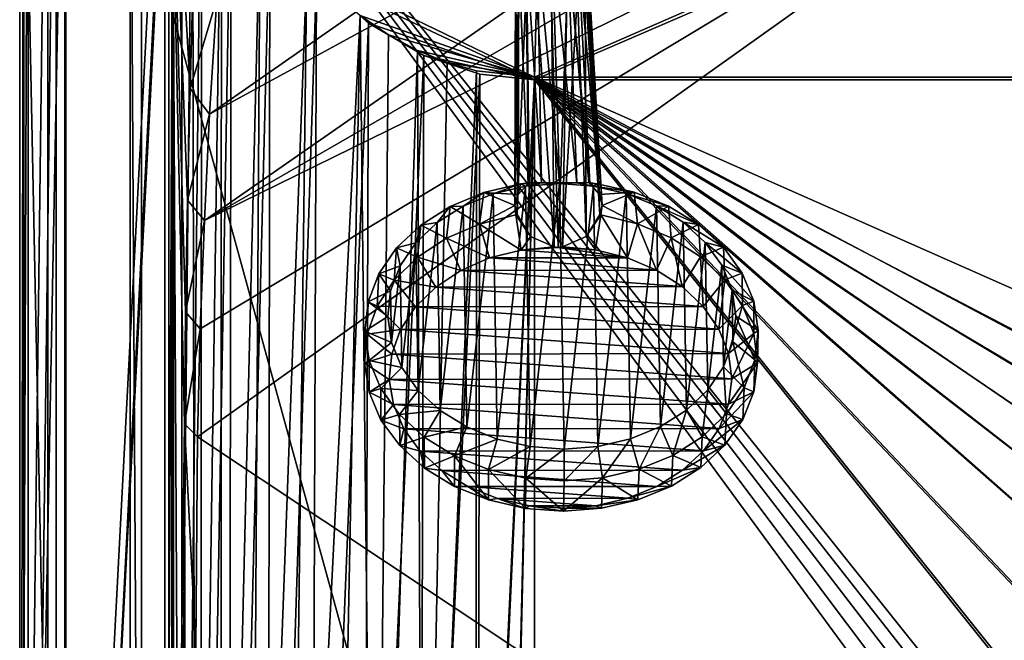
# Model space of a CAD drawing. Header units: metres. Extents: x -1004 to 0, y -808 to 0.
# Tile 10 of 124: x -1004 to -653, y -395 to -174. Entities that reach past the tile are written whole.
import ezdxf

# ---------------------------------------------------------------- set-up
doc = ezdxf.new("R2010")
doc.units = ezdxf.units.M

msp = doc.modelspace()

# ---------------------------------------------------------------- linework, layer by layer
at = {"layer": 'top012'}
for points in [[(-960.700806, -57.206142, 164.559738), (-960.700806, -750.206116, 164.559738), (-964.700806, -57.206142, 164.559738)], [(-960.700806, -750.206116, 164.559738), (-964.700806, -750.206116, 164.559738), (-964.700806, -57.206142, 164.559738)], [(-964.700806, -57.206142, 2061.559814), (-964.700806, -57.206142, 164.559738), (-964.700806, -750.206116, 2061.559814)], [(-964.700806, -57.206142, 164.559738), (-964.700806, -750.206116, 164.559738), (-964.700806, -750.206116, 2061.559814)], [(-960.700806, -57.206142, 2061.559814), (-964.700806, -57.206142, 2061.559814), (-960.700806, -750.206116, 2061.559814)], [(-964.700806, -57.206142, 2061.559814), (-964.700806, -750.206116, 2061.559814), (-960.700806, -750.206116, 2061.559814)], [(-960.700806, -750.206116, 2061.559814), (-960.700806, -750.206116, 164.559738), (-960.700806, -57.206142, 2061.559814)], [(-960.700806, -750.206116, 164.559738), (-960.700806, -57.206142, 164.559738), (-960.700806, -57.206142, 2061.559814)]]:
    msp.add_3dface(points, dxfattribs=at)
at = {"layer": 'top0123413'}
for points in [[(-994.037292, -10), (-1004.037292, -804.032166), (-1004.037292, 0)], [(-1004.037292, 0), (-1004.037292, -804.032166), (-1002.510071, -1.527202, 175)], [(-1004.037292, -804.032166), (-1002.510071, -802.504944, 175), (-1002.510071, -1.527202, 175)], [(-1002.510071, -1.527202, 175), (-1002.510071, -802.504944, 175), (-987.575928, -20.921553, 175)], [(-994.037292, -10), (-994.037292, -794.032166), (-1004.037292, -804.032166)], [(-994.037292, -794.032166), (-994.037292, -10), (-994.037292, -794.032166, 90)], [(-994.037292, -10), (-994.037292, -10, 90), (-994.037292, -794.032166, 90)], [(-994.037292, -794.032166, 90), (-994.037292, -10, 90), (-787.024658, -763.271118, 90)], [(-787.024658, -763.271118, 90), (-994.037292, -10, 90), (-533.424561, -638.481384, 90)], [(-994.037292, -10, 90), (-526.238708, -632.856445, 90), (-533.424561, -638.481384, 90)], [(-10, -10, 90), (-502.018646, -625.846375, 90), (-994.037292, -10, 90)], [(-502.018646, -625.846375, 90), (-510.034576, -626.560547, 90), (-994.037292, -10, 90)], [(-994.037292, -10, 90), (-510.034576, -626.560547, 90), (-518.256042, -628.853394, 90)], [(-518.256042, -628.853394, 90), (-526.238708, -632.856445, 90), (-994.037292, -10, 90)], [(-987.575928, -20.921553, 175), (-1002.510071, -802.504944, 175), (-987.575928, -783.110596, 175)], [(-987.575928, -783.110596, 163.059708), (-950.935486, -64.630676, 163.059708), (-987.575928, -20.921553, 163.059708)], [(-987.575928, -783.110596, 175), (-987.575928, -783.110596, 163.059708), (-987.575928, -20.921553, 175)], [(-987.575928, -783.110596, 163.059708), (-987.575928, -20.921553, 163.059708), (-987.575928, -20.921553, 175)], [(-950.816833, -739.955444, 163.059708), (-950.935486, -64.630676, 163.059708), (-987.575928, -783.110596, 163.059708)], [(-950.816833, -739.955444, 163.059708), (-945.404663, -317.683228, 138.227234), (-950.935486, -64.630676, 163.059708)], [(-945.404663, -317.683228, 138.227234), (-944.948425, -277.911102, 138.606293), (-950.935486, -64.630676, 163.059708)], [(-950.935486, -64.630676, 163.059708), (-944.948425, -277.911102, 138.606293), (-944.277222, -238.144226, 139.017349)], [(-942.304688, -158.634811, 139.924179), (-950.935486, -64.630676, 163.059708), (-943.39386, -198.38446, 139.45813)], [(-950.935486, -64.630676, 163.059708), (-944.277222, -238.144226, 139.017349), (-943.39386, -198.38446, 139.45813)], [(-693.123474, -74.838211, 118.716751), (-742.780518, -72.276802, 118.761467), (-936.402649, -207.471207, 116.401634)], [(-936.402649, -207.471207, 116.401634), (-742.780518, -72.276802, 118.761467), (-933.835571, -166.467499, 117.117363)], [(-938.29071, -245.358398, 115.740311), (-646.118347, -76.727219, 118.683784), (-693.123474, -74.838211, 118.716751)], [(-938.29071, -245.358398, 115.740311), (-693.123474, -74.838211, 118.716751), (-936.402649, -207.471207, 116.401634)], [(-597.805054, -78.120209, 118.65947), (-646.118347, -76.727219, 118.683784), (-938.29071, -245.358398, 115.740311)], [(-939.738831, -283.879303, 115.067932), (-940.71405, -322.342346, 114.396553), (-597.805054, -78.120209, 118.65947)], [(-940.71405, -322.342346, 114.396553), (-513.875122, -606.131226, 109.443001), (-597.805054, -78.120209, 118.65947)], [(-939.738831, -283.879303, 115.067932), (-597.805054, -78.120209, 118.65947), (-938.29071, -245.358398, 115.740311)], [(-943.39386, -198.38446, 139.45813), (-933.835571, -166.467499, 117.117363), (-942.304688, -158.634811, 139.924179)], [(-936.402649, -207.471207, 116.401634), (-933.835571, -166.467499, 117.117363), (-943.39386, -198.38446, 139.45813)], [(-944.277222, -238.144226, 139.017349), (-936.402649, -207.471207, 116.401634), (-943.39386, -198.38446, 139.45813)], [(-938.29071, -245.358398, 115.740311), (-936.402649, -207.471207, 116.401634), (-944.277222, -238.144226, 139.017349)], [(-944.948425, -277.911102, 138.606293), (-938.29071, -245.358398, 115.740311), (-944.277222, -238.144226, 139.017349)], [(-939.738831, -283.879303, 115.067932), (-938.29071, -245.358398, 115.740311), (-944.948425, -277.911102, 138.606293)], [(-945.404663, -317.683228, 138.227234), (-939.738831, -283.879303, 115.067932), (-944.948425, -277.911102, 138.606293)], [(-945.404663, -317.683228, 138.227234), (-940.71405, -322.342346, 114.396553), (-939.738831, -283.879303, 115.067932)], [(-945.113525, -476.788971, 137.038986), (-945.404663, -317.683228, 138.227234), (-950.816833, -739.955444, 163.059708)], [(-945.113525, -476.788971, 137.038986), (-941.270203, -397.7117, 113.080978), (-945.404663, -317.683228, 138.227234)], [(-941.270203, -397.7117, 113.080978), (-940.71405, -322.342346, 114.396553), (-945.404663, -317.683228, 138.227234)], [(-940.71405, -322.342346, 114.396553), (-941.270203, -397.7117, 113.080978), (-513.875122, -606.131226, 109.443001)]]:
    msp.add_3dface(points, dxfattribs=at)
at = {"layer": 'top0123414'}
for points in [[(-1004.018677, -804.016113, 2111.019775), (-1001.018677, -3.016087, 2111.019775), (-1004.018677, -0.016087, 2111.019775)], [(-1004.018677, -804.016113, 2050.999756), (-1004.018677, -0.016087, 2050.999756), (-988.018677, -788.016113, 2050.999756)], [(-1004.018677, -0.016087, 2050.999756), (-988.018677, -16.016087, 2050.999756), (-988.018677, -788.016113, 2050.999756)], [(-1004.018677, -804.016113, 2111.019775), (-1004.018677, -0.016087, 2111.019775), (-1004.018677, -804.016113, 2050.999756)], [(-1004.018677, -0.016087, 2111.019775), (-1004.018677, -0.016087, 2050.999756), (-1004.018677, -804.016113, 2050.999756)], [(-1001.018677, -801.016113, 2111.019775), (-1001.018677, -3.016087, 2111.019775), (-1004.018677, -804.016113, 2111.019775)], [(-1001.018677, -801.016113, 2053.855713), (-991.018677, -13.016087, 2053.855713), (-1001.018677, -3.016087, 2053.855713)], [(-1001.018677, -801.016113, 2111.019775), (-1001.018677, -801.016113, 2053.855713), (-1001.018677, -3.016087, 2111.019775)], [(-1001.018677, -801.016113, 2053.855713), (-1001.018677, -3.016087, 2053.855713), (-1001.018677, -3.016087, 2111.019775)], [(-991.018677, -791.016113, 2053.855713), (-991.018677, -13.016087, 2053.855713), (-1001.018677, -801.016113, 2053.855713)], [(-991.018677, -13.016087, 2065.279785), (-991.018677, -791.016113, 2065.279785), (-952.320618, -51.714104, 2065.279785)], [(-991.018677, -13.016087, 2053.855713), (-991.018677, -791.016113, 2053.855713), (-991.018677, -13.016087, 2065.279785)], [(-991.018677, -791.016113, 2053.855713), (-991.018677, -791.016113, 2065.279785), (-991.018677, -13.016087, 2065.279785)], [(-988.018677, -788.016113, 2050.999756), (-988.018677, -16.016087, 2050.999756), (-988.018677, -788.016113, 2063.023682)], [(-988.018677, -16.016087, 2050.999756), (-988.018677, -16.016087, 2063.023682), (-988.018677, -788.016113, 2063.023682)], [(-949.849792, -54.184963, 2063.023682), (-988.018677, -788.016113, 2063.023682), (-988.018677, -16.016087, 2063.023682)], [(-952.320618, -51.714104, 2065.279785), (-991.018677, -791.016113, 2065.279785), (-952.320618, -751.684326, 2065.279785)], [(-949.259888, -54.774872, 2076.154297), (-952.320618, -51.714104, 2065.279785), (-952.320618, -751.684326, 2065.279785)], [(-949.849792, -54.184963, 2063.023682), (-949.849792, -749.625977, 2063.023682), (-988.018677, -788.016113, 2063.023682)], [(-949.259888, -744.18219, 2076.154297), (-949.259888, -54.774872, 2076.154297), (-952.320618, -751.684326, 2065.279785)], [(-946.362122, -57.672649, 2075.415039), (-946.362122, -741.070984, 2075.415039), (-949.849792, -54.184963, 2063.023682)], [(-946.362122, -741.070984, 2075.415039), (-949.849792, -749.625977, 2063.023682), (-949.849792, -54.184963, 2063.023682)], [(-949.259888, -54.774872, 2076.154297), (-949.259888, -744.18219, 2076.154297), (-942.545349, -80.833534, 2094.340576)], [(-901.793396, -155.042709, 2143.80835), (-820.791748, -194.333847, 2169.999756), (-502.018646, -55.05748, 2077.158447)], [(-502.018646, -55.05748, 2077.158447), (-820.791748, -194.333847, 2169.999756), (-502.018646, -194.333847, 2169.999756)], [(-946.362122, -57.672649, 2075.415039), (-939.278992, -86.006744, 2094.30249), (-946.362122, -741.070984, 2075.415039)], [(-820.791748, -195.279739, 2167.143799), (-898.363892, -158.604187, 2142.695801), (-502.018646, -57.672649, 2075.415039)], [(-502.018646, -195.279739, 2167.143799), (-820.791748, -195.279739, 2167.143799), (-502.018646, -57.672649, 2075.415039)], [(-949.259888, -744.18219, 2076.154297), (-941.27301, -727.559326, 2097.011475), (-942.545349, -80.833534, 2094.340576)], [(-942.545349, -80.833534, 2094.340576), (-941.27301, -727.559326, 2097.011475), (-932.125671, -108.299606, 2112.649414)], [(-939.278992, -86.006744, 2094.30249), (-939.551636, -726.523193, 2093.723145), (-946.362122, -741.070984, 2075.415039)], [(-939.278992, -86.006744, 2094.30249), (-928.7276, -113.098167, 2112.361572), (-939.551636, -726.523193, 2093.723145)], [(-941.27301, -727.559326, 2097.011475), (-932.55365, -713.46698, 2112.021973), (-932.125671, -108.299606, 2112.649414)], [(-932.125671, -108.299606, 2112.649414), (-932.55365, -713.46698, 2112.021973), (-918.452148, -133.331024, 2129.335449)], [(-928.7276, -113.098167, 2112.361572), (-929.519958, -710.107422, 2111.224365), (-939.551636, -726.523193, 2093.723145)], [(-928.7276, -113.098167, 2112.361572), (-914.9198, -137.676178, 2128.745361), (-929.519958, -710.107422, 2111.224365)], [(-932.55365, -713.46698, 2112.021973), (-922.011719, -698.934814, 2125.518311), (-918.452148, -133.331024, 2129.335449)], [(-918.452148, -133.331024, 2129.335449), (-922.011719, -698.934814, 2125.518311), (-901.793396, -155.042709, 2143.80835)], [(-914.9198, -137.676178, 2128.745361), (-915.710327, -691.557922, 2127.948242), (-929.519958, -710.107422, 2111.224365)], [(-914.9198, -137.676178, 2128.745361), (-898.363892, -158.604187, 2142.695801), (-915.710327, -691.557922, 2127.948242)], [(-922.011719, -698.934814, 2125.518311), (-908.267273, -682.555786, 2138.76001), (-901.793396, -155.042709, 2143.80835)], [(-901.793396, -155.042709, 2143.80835), (-908.267273, -682.555786, 2138.76001), (-882.831726, -172.402756, 2155.380371)], [(-901.793396, -155.042709, 2143.80835), (-882.831726, -172.402756, 2155.380371), (-820.791748, -194.333847, 2169.999756)], [(-898.363892, -158.604187, 2142.695801), (-900.24408, -674.100098, 2141.3396), (-915.710327, -691.557922, 2127.948242)], [(-898.363892, -158.604187, 2142.695801), (-879.806396, -175.047073, 2153.656738), (-900.24408, -674.100098, 2141.3396)], [(-820.791748, -195.279739, 2167.143799), (-879.806396, -175.047073, 2153.656738), (-898.363892, -158.604187, 2142.695801)], [(-908.267273, -682.555786, 2138.76001), (-892.433105, -666.464417, 2150.060791), (-882.831726, -172.402756, 2155.380371)], [(-879.806396, -175.047073, 2153.656738), (-881.446838, -656.636719, 2152.847168), (-900.24408, -674.100098, 2141.3396)], [(-882.831726, -172.402756, 2155.380371), (-892.433105, -666.464417, 2150.060791), (-877.488159, -653.800354, 2157.918945)], [(-877.488159, -653.800354, 2157.918945), (-872.716797, -179.259811, 2159.951416), (-882.831726, -172.402756, 2155.380371)], [(-882.831726, -172.402756, 2155.380371), (-872.716797, -179.259811, 2159.951416), (-820.791748, -194.333847, 2169.999756)], [(-879.806396, -175.047073, 2153.656738), (-860.123413, -186.578461, 2161.343506), (-881.446838, -656.636719, 2152.847168)], [(-860.123413, -186.578461, 2161.343506), (-879.806396, -175.047073, 2153.656738), (-820.791748, -195.279739, 2167.143799)], [(-862.405212, -184.797073, 2163.642578), (-872.716797, -179.259811, 2159.951416), (-877.488159, -653.800354, 2157.918945)], [(-820.791748, -194.333847, 2169.999756), (-872.716797, -179.259811, 2159.951416), (-862.405212, -184.797073, 2163.642578)], [(-860.662659, -642.614624, 2164.17627), (-862.405212, -184.797073, 2163.642578), (-877.488159, -653.800354, 2157.918945)], [(-851.885986, -189.069901, 2166.490723), (-862.405212, -184.797073, 2163.642578), (-860.662659, -642.614624, 2164.17627)], [(-862.405212, -184.797073, 2163.642578), (-851.885986, -189.069901, 2166.490723), (-820.791748, -194.333847, 2169.999756)], [(-860.123413, -186.578461, 2161.343506), (-861.490417, -642.571228, 2160.922607), (-881.446838, -656.636719, 2152.847168)], [(-860.123413, -186.578461, 2161.343506), (-840.194214, -193.200272, 2165.757568), (-861.490417, -642.571228, 2160.922607)], [(-841.401245, -192.039505, 2168.470215), (-851.885986, -189.069901, 2166.490723), (-860.662659, -642.614624, 2164.17627)], [(-840.194214, -193.200272, 2165.757568), (-860.123413, -186.578461, 2161.343506), (-820.791748, -195.279739, 2167.143799)], [(-851.885986, -189.069901, 2166.490723), (-841.401245, -192.039505, 2168.470215), (-820.791748, -194.333847, 2169.999756)], [(-841.401245, -192.039505, 2168.470215), (-860.662659, -642.614624, 2164.17627), (-841.65155, -634.318787, 2168.432617)], [(-820.791748, -194.333847, 2169.999756), (-841.401245, -192.039505, 2168.470215), (-841.65155, -634.318787, 2168.432617)], [(-840.194214, -193.200272, 2165.757568), (-841.0354, -633.469482, 2165.634033), (-861.490417, -642.571228, 2160.922607)], [(-820.791748, -194.333847, 2169.999756), (-841.65155, -634.318787, 2168.432617), (-831.371765, -631.933899, 2169.598389)], [(-840.194214, -193.200272, 2165.757568), (-820.791748, -195.279739, 2167.143799), (-841.0354, -633.469482, 2165.634033)], [(-820.791748, -195.279739, 2167.143799), (-831.057007, -631.183594, 2166.75708), (-841.0354, -633.469482, 2165.634033)], [(-820.791748, -631.100647, 2169.999756), (-820.791748, -194.333847, 2169.999756), (-831.371765, -631.933899, 2169.598389)], [(-820.791748, -195.279739, 2167.143799), (-820.791748, -630.385498, 2167.143799), (-831.057007, -631.183594, 2166.75708)], [(-590.094788, -332.992767, 2169.999756), (-576.767883, -323.616211, 2169.999756), (-820.791748, -194.333847, 2169.999756)], [(-576.767883, -323.616211, 2169.999756), (-554.199829, -312.256042, 2169.999756), (-820.791748, -194.333847, 2169.999756)], [(-820.791748, -194.333847, 2169.999756), (-554.199829, -312.256042, 2169.999756), (-502.018646, -194.333847, 2169.999756)], [(-820.791748, -631.100647, 2169.999756), (-641.382935, -418.302765, 2169.999756), (-820.791748, -194.333847, 2169.999756)], [(-641.382935, -418.302765, 2169.999756), (-633.809753, -391.913391, 2169.999756), (-820.791748, -194.333847, 2169.999756)], [(-820.791748, -194.333847, 2169.999756), (-633.809753, -391.913391, 2169.999756), (-622.44812, -369.314484, 2169.999756)], [(-622.44812, -369.314484, 2169.999756), (-613.085571, -355.994965, 2169.999756), (-820.791748, -194.333847, 2169.999756)], [(-613.085571, -355.994965, 2169.999756), (-602.257202, -343.837189, 2169.999756), (-820.791748, -194.333847, 2169.999756)], [(-820.791748, -194.333847, 2169.999756), (-602.257202, -343.837189, 2169.999756), (-590.094788, -332.992767, 2169.999756)], [(-623.733704, -368.474457, 2167.143799), (-635.212952, -391.287018, 2167.143799), (-820.791748, -195.279739, 2167.143799)], [(-635.212952, -391.287018, 2167.143799), (-642.878784, -417.94873, 2167.143799), (-820.791748, -195.279739, 2167.143799)], [(-820.791748, -195.279739, 2167.143799), (-642.878784, -417.94873, 2167.143799), (-820.791748, -630.385498, 2167.143799)], [(-502.018646, -195.279739, 2167.143799), (-577.560303, -322.301056, 2167.143799), (-820.791748, -195.279739, 2167.143799)], [(-577.560303, -322.301056, 2167.143799), (-591.024231, -331.770416, 2167.143799), (-820.791748, -195.279739, 2167.143799)], [(-820.791748, -195.279739, 2167.143799), (-591.024231, -331.770416, 2167.143799), (-603.312988, -342.721741, 2167.143799)], [(-603.312988, -342.721741, 2167.143799), (-614.264343, -355.010529, 2167.143799), (-820.791748, -195.279739, 2167.143799)], [(-614.264343, -355.010529, 2167.143799), (-623.733704, -368.474457, 2167.143799), (-820.791748, -195.279739, 2167.143799)]]:
    msp.add_3dface(points, dxfattribs=at)
at = {"layer": 'top0123419'}
for points in [[(-819.825256, -147.156723, 1789.583008), (-823.625061, -149.321518, 1788.157959), (-818.244263, -231.958725, 1916.470581)], [(-814.397888, -146.17627, 1790.155884), (-819.825256, -147.156723, 1789.583008), (-811.889832, -231.928802, 1918.716064)], [(-819.825256, -147.156723, 1789.583008), (-818.244263, -231.958725, 1916.470581), (-811.889832, -231.928802, 1918.716064)], [(-811.889832, -231.928802, 1918.716064), (-805.622742, -231.939529, 1916.237183), (-814.397888, -146.17627, 1790.155884)], [(-805.622742, -231.939529, 1916.237183), (-808.992432, -147.140244, 1789.382568), (-814.397888, -146.17627, 1790.155884)], [(-805.622742, -231.939529, 1916.237183), (-801.391174, -231.861755, 1910.879028), (-808.992432, -147.140244, 1789.382568)], [(-801.391174, -231.861755, 1910.879028), (-801.025452, -232.134949, 1910.638794), (-808.992432, -147.140244, 1789.382568)], [(-808.992432, -147.140244, 1789.382568), (-801.025452, -232.134949, 1910.638794), (-805.241333, -149.293579, 1787.817993)], [(-823.625061, -149.321518, 1788.157959), (-826.283752, -152.428574, 1786.058228), (-823.044739, -232.168427, 1911.046143)], [(-823.625061, -149.321518, 1788.157959), (-822.671265, -231.894119, 1911.272583), (-818.244263, -231.958725, 1916.470581)], [(-822.671265, -231.894119, 1911.272583), (-823.625061, -149.321518, 1788.157959), (-823.044739, -232.168427, 1911.046143)], [(-801.025452, -232.134949, 1910.638794), (-797.615112, -236.063629, 1906.931152), (-805.241333, -149.293579, 1787.817993)], [(-805.241333, -149.293579, 1787.817993), (-797.615112, -236.063629, 1906.931152), (-802.652649, -152.392639, 1785.621216)], [(-826.283752, -152.428574, 1786.058228), (-827.516235, -156.884186, 1782.996582), (-826.577942, -236.107666, 1907.466797)], [(-823.044739, -232.168427, 1911.046143), (-826.283752, -152.428574, 1786.058228), (-826.577942, -236.107666, 1907.466797)], [(-797.615112, -236.063629, 1906.931152), (-796.621277, -239.990692, 1902.641724), (-802.652649, -152.392639, 1785.621216)], [(-802.652649, -152.392639, 1785.621216), (-796.621277, -239.990692, 1902.641724), (-801.520691, -156.84465, 1782.515869)], [(-826.577942, -236.107666, 1907.466797), (-827.516235, -156.884186, 1782.996582), (-827.717712, -240.037979, 1903.216919)], [(-827.516235, -156.884186, 1782.996582), (-826.384033, -161.336319, 1779.891113), (-827.717712, -240.037979, 1903.216919)], [(-801.520691, -156.84465, 1782.515869), (-797.51825, -243.219452, 1898.569214), (-802.753418, -161.300385, 1779.454102)], [(-796.621277, -239.990692, 1902.641724), (-797.51825, -243.219452, 1898.569214), (-801.520691, -156.84465, 1782.515869)], [(-827.717712, -240.037979, 1903.216919), (-826.384033, -161.336319, 1779.891113), (-826.962158, -243.264221, 1899.11377)], [(-826.384033, -161.336319, 1779.891113), (-823.791443, -164.438278, 1777.692261), (-826.962158, -243.264221, 1899.11377)], [(-826.962158, -243.264221, 1899.11377), (-823.791443, -164.438278, 1777.692261), (-822.14325, -251.082504, 1897.815674)], [(-823.791443, -164.438278, 1777.692261), (-820.043884, -166.588425, 1776.129883), (-822.14325, -251.082504, 1897.815674)], [(-802.358093, -251.052414, 1897.449829), (-810.802673, -254.743591, 1896.770142), (-805.416077, -164.410339, 1777.352417)], [(-805.416077, -164.410339, 1777.352417), (-810.802673, -254.743591, 1896.770142), (-809.21228, -166.57196, 1775.929565)], [(-802.753418, -161.300385, 1779.454102), (-802.358093, -251.052414, 1897.449829), (-805.416077, -164.410339, 1777.352417)], [(-797.51825, -243.219452, 1898.569214), (-802.358093, -251.052414, 1897.449829), (-802.753418, -161.300385, 1779.454102)], [(-822.14325, -251.082504, 1897.815674), (-820.043884, -166.588425, 1776.129883), (-813.718384, -254.748016, 1896.823975)], [(-820.043884, -166.588425, 1776.129883), (-814.639038, -167.552185, 1775.356812), (-813.718384, -254.748016, 1896.823975)], [(-809.21228, -166.57196, 1775.929565), (-812.256836, -254.960907, 1896.97937), (-814.639038, -167.552185, 1775.356812)], [(-813.718384, -254.748016, 1896.823975), (-814.639038, -167.552185, 1775.356812), (-812.256836, -254.960907, 1896.97937)], [(-810.802673, -254.743591, 1896.770142), (-812.256836, -254.960907, 1896.97937), (-809.21228, -166.57196, 1775.929565)], [(-838.746216, -235.359024, 1914.488037), (-835.491516, -235.819427, 1925.313721), (-825.667969, -232.302368, 1911.67041)], [(-838.746216, -235.359024, 1914.488037), (-825.667969, -232.302368, 1911.67041), (-826.577942, -236.107666, 1907.466797)], [(-835.491516, -235.819427, 1925.313721), (-823.908936, -233.111084, 1922.817261), (-825.667969, -232.302368, 1911.67041)], [(-823.908936, -233.111084, 1922.817261), (-835.491516, -235.819427, 1925.313721), (-833.989502, -323.190582, 1999.396973)], [(-822.314392, -325.863678, 2001.463379), (-823.908936, -233.111084, 1922.817261), (-833.989502, -323.190582, 1999.396973)], [(-825.667969, -232.302368, 1911.67041), (-823.044739, -232.168427, 1911.046143), (-826.577942, -236.107666, 1907.466797)], [(-825.667969, -232.302368, 1911.67041), (-823.908936, -233.111084, 1922.817261), (-822.671265, -231.894119, 1911.272583)], [(-825.667969, -232.302368, 1911.67041), (-822.671265, -231.894119, 1911.272583), (-823.044739, -232.168427, 1911.046143)], [(-823.908936, -233.111084, 1922.817261), (-818.244263, -231.958725, 1916.470581), (-822.671265, -231.894119, 1911.272583)], [(-823.908936, -233.111084, 1922.817261), (-811.83197, -232.184265, 1921.823364), (-818.244263, -231.958725, 1916.470581)], [(-811.83197, -232.184265, 1921.823364), (-823.908936, -233.111084, 1922.817261), (-822.314392, -325.863678, 2001.463379)], [(-810.2052, -326.753906, 2002.010254), (-811.83197, -232.184265, 1921.823364), (-822.314392, -325.863678, 2001.463379)], [(-811.83197, -232.184265, 1921.823364), (-811.889832, -231.928802, 1918.716064), (-818.244263, -231.958725, 1916.470581)], [(-805.622742, -231.939529, 1916.237183), (-811.889832, -231.928802, 1918.716064), (-811.83197, -232.184265, 1921.823364)], [(-805.622742, -231.939529, 1916.237183), (-811.83197, -232.184265, 1921.823364), (-799.723755, -233.07431, 1922.369873)], [(-799.723755, -233.07431, 1922.369873), (-811.83197, -232.184265, 1921.823364), (-810.2052, -326.753906, 2002.010254)], [(-798.127258, -325.826935, 2001.016113), (-799.723755, -233.07431, 1922.369873), (-810.2052, -326.753906, 2002.010254)], [(-801.391174, -231.861755, 1910.879028), (-805.622742, -231.939529, 1916.237183), (-799.723755, -233.07431, 1922.369873)], [(-798.380615, -232.26088, 1911.165771), (-801.025452, -232.134949, 1910.638794), (-801.391174, -231.861755, 1910.879028)], [(-799.723755, -233.07431, 1922.369873), (-798.380615, -232.26088, 1911.165771), (-801.391174, -231.861755, 1910.879028)], [(-797.615112, -236.063629, 1906.931152), (-801.025452, -232.134949, 1910.638794), (-798.380615, -232.26088, 1911.165771)], [(-785.197876, -235.277603, 1913.497681), (-798.380615, -232.26088, 1911.165771), (-799.723755, -233.07431, 1922.369873)], [(-788.048584, -235.747284, 1924.436279), (-785.197876, -235.277603, 1913.497681), (-799.723755, -233.07431, 1922.369873)], [(-788.048584, -235.747284, 1924.436279), (-799.723755, -233.07431, 1922.369873), (-798.127258, -325.826935, 2001.016113)], [(-785.197876, -235.277603, 1913.497681), (-797.615112, -236.063629, 1906.931152), (-798.380615, -232.26088, 1911.165771)], [(-850.762817, -240.30983, 1918.894165), (-846.133667, -240.205215, 1929.216919), (-838.746216, -235.359024, 1914.488037)], [(-850.762817, -240.30983, 1918.894165), (-838.746216, -235.359024, 1914.488037), (-840.302246, -246.588364, 1902.162842)], [(-846.133667, -240.205215, 1929.216919), (-835.491516, -235.819427, 1925.313721), (-838.746216, -235.359024, 1914.488037)], [(-835.491516, -235.819427, 1925.313721), (-846.133667, -240.205215, 1929.216919), (-844.78186, -318.83725, 1995.890137)], [(-833.989502, -323.190582, 1999.396973), (-835.491516, -235.819427, 1925.313721), (-844.78186, -318.83725, 1995.890137)], [(-840.302246, -246.588364, 1902.162842), (-838.746216, -235.359024, 1914.488037), (-827.717712, -240.037979, 1903.216919)], [(-838.746216, -235.359024, 1914.488037), (-826.577942, -236.107666, 1907.466797), (-827.717712, -240.037979, 1903.216919)], [(-786.544678, -323.118439, 1998.519531), (-788.048584, -235.747284, 1924.436279), (-798.127258, -325.826935, 2001.016113)], [(-785.197876, -235.277603, 1913.497681), (-796.621277, -239.990692, 1902.641724), (-797.615112, -236.063629, 1906.931152)], [(-784.064514, -246.502853, 1901.122803), (-796.621277, -239.990692, 1902.641724), (-785.197876, -235.277603, 1913.497681)], [(-773.011536, -240.191605, 1917.456177), (-785.197876, -235.277603, 1913.497681), (-788.048584, -235.747284, 1924.436279)], [(-777.256165, -240.100479, 1927.943115), (-773.011536, -240.191605, 1917.456177), (-788.048584, -235.747284, 1924.436279)], [(-777.256165, -240.100479, 1927.943115), (-788.048584, -235.747284, 1924.436279), (-786.544678, -323.118439, 1998.519531)], [(-773.011536, -240.191605, 1917.456177), (-784.064514, -246.502853, 1901.122803), (-785.197876, -235.277603, 1913.497681)], [(-861.255981, -246.964523, 1924.719238), (-855.42627, -246.099915, 1934.376709), (-850.762817, -240.30983, 1918.894165)], [(-861.255981, -246.964523, 1924.719238), (-850.762817, -240.30983, 1918.894165), (-852.093018, -251.684982, 1906.688721)], [(-855.42627, -246.099915, 1934.376709), (-846.133667, -240.205215, 1929.216919), (-850.762817, -240.30983, 1918.894165)], [(-846.133667, -240.205215, 1929.216919), (-855.42627, -246.099915, 1934.376709), (-854.276672, -312.971008, 1991.077637)], [(-844.78186, -318.83725, 1995.890137), (-846.133667, -240.205215, 1929.216919), (-854.276672, -312.971008, 1991.077637)], [(-852.093018, -251.684982, 1906.688721), (-850.762817, -240.30983, 1918.894165), (-840.302246, -246.588364, 1902.162842)], [(-827.415222, -243.340698, 1899.186401), (-840.302246, -246.588364, 1902.162842), (-827.717712, -240.037979, 1903.216919)], [(-826.962158, -243.264221, 1899.11377), (-827.415222, -243.340698, 1899.186401), (-827.717712, -240.037979, 1903.216919)], [(-797.062561, -243.29454, 1898.625), (-797.51825, -243.219452, 1898.569214), (-796.621277, -239.990692, 1902.641724)], [(-784.064514, -246.502853, 1901.122803), (-797.062561, -243.29454, 1898.625), (-796.621277, -239.990692, 1902.641724)], [(-775.90271, -318.732513, 1994.616211), (-777.256165, -240.100479, 1927.943115), (-786.544678, -323.118439, 1998.519531)], [(-772.098999, -251.563354, 1905.209229), (-784.064514, -246.502853, 1901.122803), (-773.011536, -240.191605, 1917.456177)], [(-767.76123, -245.966614, 1932.755371), (-762.289978, -246.814041, 1922.888916), (-777.256165, -240.100479, 1927.943115)], [(-762.289978, -246.814041, 1922.888916), (-773.011536, -240.191605, 1917.456177), (-777.256165, -240.100479, 1927.943115)], [(-767.76123, -245.966614, 1932.755371), (-777.256165, -240.100479, 1927.943115), (-775.90271, -318.732513, 1994.616211)], [(-762.289978, -246.814041, 1922.888916), (-772.098999, -251.563354, 1905.209229), (-773.011536, -240.191605, 1917.456177)], [(-840.302246, -246.588364, 1902.162842), (-827.415222, -243.340698, 1899.186401), (-825.476746, -255.861237, 1897.970581)], [(-827.415222, -243.340698, 1899.186401), (-826.962158, -243.264221, 1899.11377), (-822.14325, -251.082504, 1897.815674)], [(-825.476746, -255.861237, 1897.970581), (-827.415222, -243.340698, 1899.186401), (-822.14325, -251.082504, 1897.815674)], [(-802.358093, -251.052414, 1897.449829), (-797.51825, -243.219452, 1898.569214), (-797.062561, -243.29454, 1898.625)], [(-797.062561, -243.29454, 1898.625), (-799.006653, -255.820984, 1897.480957), (-802.358093, -251.052414, 1897.449829)], [(-787.680969, -258.618042, 1899.658569), (-799.006653, -255.820984, 1897.480957), (-797.062561, -243.29454, 1898.625)], [(-784.064514, -246.502853, 1901.122803), (-787.680969, -258.618042, 1899.658569), (-797.062561, -243.29454, 1898.625)], [(-869.822388, -255.067352, 1931.739502), (-863.012329, -253.276978, 1940.594849), (-861.255981, -246.964523, 1924.719238)], [(-869.822388, -255.067352, 1931.739502), (-861.255981, -246.964523, 1924.719238), (-862.341309, -258.437622, 1912.592651)], [(-863.012329, -253.276978, 1940.594849), (-855.42627, -246.099915, 1934.376709), (-861.255981, -246.964523, 1924.719238)], [(-855.42627, -246.099915, 1934.376709), (-863.012329, -253.276978, 1940.594849), (-862.109131, -305.817291, 1985.144531)], [(-862.341309, -258.437622, 1912.592651), (-861.255981, -246.964523, 1924.719238), (-852.093018, -251.684982, 1906.688721)], [(-854.276672, -312.971008, 1991.077637), (-855.42627, -246.099915, 1934.376709), (-862.109131, -305.817291, 1985.144531)], [(-852.093018, -251.684982, 1906.688721), (-840.302246, -246.588364, 1902.162842), (-836.705566, -258.692566, 1900.565308)], [(-836.705566, -258.692566, 1900.565308), (-840.302246, -246.588364, 1902.162842), (-825.476746, -255.861237, 1897.970581)], [(-777.25531, -263.028839, 1903.220581), (-787.680969, -258.618042, 1899.658569), (-784.064514, -246.502853, 1901.122803)], [(-772.098999, -251.563354, 1905.209229), (-777.25531, -263.028839, 1903.220581), (-784.064514, -246.502853, 1901.122803)], [(-766.610168, -312.837708, 1989.456299), (-767.76123, -245.966614, 1932.755371), (-775.90271, -318.732513, 1994.616211)], [(-761.618958, -258.284485, 1910.729858), (-772.098999, -251.563354, 1905.209229), (-762.289978, -246.814041, 1922.888916)], [(-759.92865, -253.120239, 1938.688477), (-753.445251, -254.890396, 1929.587158), (-767.76123, -245.966614, 1932.755371)], [(-753.445251, -254.890396, 1929.587158), (-762.289978, -246.814041, 1922.888916), (-767.76123, -245.966614, 1932.755371)], [(-759.92865, -253.120239, 1938.688477), (-767.76123, -245.966614, 1932.755371), (-766.610168, -312.837708, 1989.456299)], [(-753.445251, -254.890396, 1929.587158), (-761.618958, -258.284485, 1910.729858), (-762.289978, -246.814041, 1922.888916)], [(-862.341309, -258.437622, 1912.592651), (-852.093018, -251.684982, 1906.688721), (-846.978943, -263.134857, 1904.51001)], [(-846.978943, -263.134857, 1904.51001), (-852.093018, -251.684982, 1906.688721), (-836.705566, -258.692566, 1900.565308)], [(-822.14325, -251.082504, 1897.815674), (-813.718384, -254.748016, 1896.823975), (-825.476746, -255.861237, 1897.970581)], [(-799.006653, -255.820984, 1897.480957), (-810.802673, -254.743591, 1896.770142), (-802.358093, -251.052414, 1897.449829)], [(-768.124329, -268.886444, 1908.03186), (-777.25531, -263.028839, 1903.220581), (-772.098999, -251.563354, 1905.209229)], [(-761.618958, -258.284485, 1910.729858), (-768.124329, -268.886444, 1908.03186), (-772.098999, -251.563354, 1905.209229)], [(-876.132813, -264.306885, 1939.685181), (-868.600281, -261.460602, 1947.632446), (-869.822388, -255.067352, 1931.739502)], [(-876.132813, -264.306885, 1939.685181), (-869.822388, -255.067352, 1931.739502), (-870.659058, -266.590698, 1919.651245)], [(-870.659058, -266.590698, 1919.651245), (-869.822388, -255.067352, 1931.739502), (-862.341309, -258.437622, 1912.592651)], [(-868.600281, -261.460602, 1947.632446), (-863.012329, -253.276978, 1940.594849), (-869.822388, -255.067352, 1931.739502)], [(-863.012329, -253.276978, 1940.594849), (-868.600281, -261.460602, 1947.632446), (-867.978149, -297.651001, 1978.318848)], [(-862.109131, -305.817291, 1985.144531), (-863.012329, -253.276978, 1940.594849), (-867.978149, -297.651001, 1978.318848)], [(-836.705566, -258.692566, 1900.565308), (-825.476746, -255.861237, 1897.970581), (-787.680969, -258.618042, 1899.658569)], [(-825.476746, -255.861237, 1897.970581), (-813.718384, -254.748016, 1896.823975), (-812.256836, -254.960907, 1896.97937)], [(-787.680969, -258.618042, 1899.658569), (-825.476746, -255.861237, 1897.970581), (-812.256836, -254.960907, 1896.97937)], [(-810.802673, -254.743591, 1896.770142), (-799.006653, -255.820984, 1897.480957), (-812.256836, -254.960907, 1896.97937)], [(-799.006653, -255.820984, 1897.480957), (-787.680969, -258.618042, 1899.658569), (-812.256836, -254.960907, 1896.97937)], [(-759.024292, -305.660553, 1983.238037), (-759.92865, -253.120239, 1938.688477), (-766.610168, -312.837708, 1989.456299)], [(-753.021179, -266.411835, 1917.475586), (-761.618958, -258.284485, 1910.729858), (-753.445251, -254.890396, 1929.587158)], [(-754.059448, -261.286438, 1945.51416), (-746.817322, -264.11026, 1937.293579), (-759.92865, -253.120239, 1938.688477)], [(-746.817322, -264.11026, 1937.293579), (-753.445251, -254.890396, 1929.587158), (-759.92865, -253.120239, 1938.688477)], [(-754.059448, -261.286438, 1945.51416), (-759.92865, -253.120239, 1938.688477), (-759.024292, -305.660553, 1983.238037)], [(-746.817322, -264.11026, 1937.293579), (-753.021179, -266.411835, 1917.475586), (-753.445251, -254.890396, 1929.587158)], [(-870.659058, -266.590698, 1919.651245), (-862.341309, -258.437622, 1912.592651), (-855.907959, -269.019928, 1909.655396)], [(-855.907959, -269.019928, 1909.655396), (-862.341309, -258.437622, 1912.592651), (-846.978943, -263.134857, 1904.51001)], [(-846.978943, -263.134857, 1904.51001), (-836.705566, -258.692566, 1900.565308), (-777.25531, -263.028839, 1903.220581)], [(-777.25531, -263.028839, 1903.220581), (-836.705566, -258.692566, 1900.565308), (-787.680969, -258.618042, 1899.658569)], [(-760.633545, -275.969147, 1913.910645), (-768.124329, -268.886444, 1908.03186), (-761.618958, -258.284485, 1910.729858)], [(-753.021179, -266.411835, 1917.475586), (-760.633545, -275.969147, 1913.910645), (-761.618958, -258.284485, 1910.729858)], [(-871.975403, -270.336273, 1955.218994), (-868.600281, -261.460602, 1947.632446), (-876.132813, -264.306885, 1939.685181)], [(-868.600281, -261.460602, 1947.632446), (-871.975403, -270.336273, 1955.218994), (-871.658203, -288.786011, 1970.862793)], [(-867.978149, -297.651001, 1978.318848), (-868.600281, -261.460602, 1947.632446), (-871.658203, -288.786011, 1970.862793)], [(-753.436523, -297.476837, 1976.200439), (-754.059448, -261.286438, 1945.51416), (-759.024292, -305.660553, 1983.238037)], [(-750.37915, -270.151398, 1952.970093), (-742.660889, -274.119293, 1945.711792), (-754.059448, -261.286438, 1945.51416)], [(-742.660889, -274.119293, 1945.711792), (-746.817322, -264.11026, 1937.293579), (-754.059448, -261.286438, 1945.51416)], [(-750.37915, -270.151398, 1952.970093), (-754.059448, -261.286438, 1945.51416), (-753.436523, -297.476837, 1976.200439)], [(-879.944702, -274.328033, 1948.250732), (-871.975403, -270.336273, 1955.218994), (-876.132813, -264.306885, 1939.685181)], [(-879.944702, -274.328033, 1948.250732), (-876.132813, -264.306885, 1939.685181), (-876.731445, -275.835541, 1927.59729)], [(-876.731445, -275.835541, 1927.59729), (-876.132813, -264.306885, 1939.685181), (-870.659058, -266.590698, 1919.651245)], [(-855.907959, -269.019928, 1909.655396), (-846.978943, -263.134857, 1904.51001), (-768.124329, -268.886444, 1908.03186)], [(-768.124329, -268.886444, 1908.03186), (-846.978943, -263.134857, 1904.51001), (-777.25531, -263.028839, 1903.220581)], [(-755.066528, -284.008911, 1920.634277), (-760.633545, -275.969147, 1913.910645), (-753.021179, -266.411835, 1917.475586)], [(-746.630981, -275.637726, 1925.191162), (-755.066528, -284.008911, 1920.634277), (-753.021179, -266.411835, 1917.475586)], [(-746.630981, -275.637726, 1925.191162), (-753.021179, -266.411835, 1917.475586), (-746.817322, -264.11026, 1937.293579)], [(-742.660889, -274.119293, 1945.711792), (-746.630981, -275.637726, 1925.191162), (-746.817322, -264.11026, 1937.293579)], [(-876.731445, -275.835541, 1927.59729), (-870.659058, -266.590698, 1919.651245), (-863.154663, -276.125031, 1915.806763)], [(-863.154663, -276.125031, 1915.806763), (-870.659058, -266.590698, 1919.651245), (-855.907959, -269.019928, 1909.655396)], [(-863.154663, -276.125031, 1915.806763), (-855.907959, -269.019928, 1909.655396), (-760.633545, -275.969147, 1913.910645)], [(-760.633545, -275.969147, 1913.910645), (-855.907959, -269.019928, 1909.655396), (-768.124329, -268.886444, 1908.03186)], [(-873.007935, -279.562958, 1963.062866), (-871.975403, -270.336273, 1955.218994), (-879.944702, -274.328033, 1948.250732)], [(-871.658203, -288.786011, 1970.862793), (-871.975403, -270.336273, 1955.218994), (-873.007935, -279.562958, 1963.062866)], [(-750.061584, -288.601105, 1968.613892), (-750.37915, -270.151398, 1952.970093), (-753.436523, -297.476837, 1976.200439)], [(-749.029236, -279.374451, 1960.77002), (-741.135681, -284.532776, 1954.518433), (-750.37915, -270.151398, 1952.970093)], [(-741.135681, -284.532776, 1954.518433), (-742.660889, -274.119293, 1945.711792), (-750.37915, -270.151398, 1952.970093)], [(-750.061584, -288.601105, 1968.613892), (-749.029236, -279.374451, 1960.77002), (-750.37915, -270.151398, 1952.970093)], [(-881.111572, -284.745636, 1957.107178), (-873.007935, -279.562958, 1963.062866), (-879.944702, -274.328033, 1948.250732)], [(-881.111572, -284.745636, 1957.107178), (-879.944702, -274.328033, 1948.250732), (-880.328674, -285.822266, 1936.130005)], [(-880.328674, -285.822266, 1936.130005), (-879.944702, -274.328033, 1948.250732), (-876.731445, -275.835541, 1927.59729)], [(-880.328674, -285.822266, 1936.130005), (-876.731445, -275.835541, 1927.59729), (-868.444763, -284.181305, 1922.731201)], [(-868.444763, -284.181305, 1922.731201), (-876.731445, -275.835541, 1927.59729), (-863.154663, -276.125031, 1915.806763)], [(-868.444763, -284.181305, 1922.731201), (-863.154663, -276.125031, 1915.806763), (-755.066528, -284.008911, 1920.634277)], [(-755.066528, -284.008911, 1920.634277), (-863.154663, -276.125031, 1915.806763), (-760.633545, -275.969147, 1913.910645)], [(-751.633972, -292.701385, 1927.948242), (-755.066528, -284.008911, 1920.634277), (-746.630981, -275.637726, 1925.191162)], [(-742.690369, -285.612976, 1933.584473), (-751.633972, -292.701385, 1927.948242), (-746.630981, -275.637726, 1925.191162)], [(-742.690369, -285.612976, 1933.584473), (-746.630981, -275.637726, 1925.191162), (-742.660889, -274.119293, 1945.711792)], [(-741.135681, -284.532776, 1954.518433), (-742.690369, -285.612976, 1933.584473), (-742.660889, -274.119293, 1945.711792)], [(-871.658203, -288.786011, 1970.862793), (-873.007935, -279.562958, 1963.062866), (-881.111572, -284.745636, 1957.107178)], [(-750.061584, -288.601105, 1968.613892), (-742.300354, -294.950562, 1963.374878), (-749.029236, -279.374451, 1960.77002)], [(-742.300354, -294.950562, 1963.374878), (-741.135681, -284.532776, 1954.518433), (-749.029236, -279.374451, 1960.77002)], [(-879.588562, -295.159302, 1965.91394), (-881.111572, -284.745636, 1957.107178), (-881.314514, -296.172791, 1944.926392)], [(-881.314514, -296.172791, 1944.926392), (-881.111572, -284.745636, 1957.107178), (-880.328674, -285.822266, 1936.130005)], [(-881.314514, -296.172791, 1944.926392), (-880.328674, -285.822266, 1936.130005), (-871.578125, -292.883759, 1930.166626)], [(-879.588562, -295.159302, 1965.91394), (-871.658203, -288.786011, 1970.862793), (-881.111572, -284.745636, 1957.107178)], [(-871.578125, -292.883759, 1930.166626), (-880.328674, -285.822266, 1936.130005), (-868.444763, -284.181305, 1922.731201)], [(-871.578125, -292.883759, 1930.166626), (-868.444763, -284.181305, 1922.731201), (-751.633972, -292.701385, 1927.948242)], [(-751.633972, -292.701385, 1927.948242), (-868.444763, -284.181305, 1922.731201), (-755.066528, -284.008911, 1920.634277)], [(-750.465759, -301.71759, 1935.575806), (-751.633972, -292.701385, 1927.948242), (-742.690369, -285.612976, 1933.584473)], [(-741.34845, -295.959961, 1942.337891), (-750.465759, -301.71759, 1935.575806), (-742.690369, -285.612976, 1933.584473)], [(-741.34845, -295.959961, 1942.337891), (-742.690369, -285.612976, 1933.584473), (-741.135681, -284.532776, 1954.518433)], [(-742.300354, -294.950562, 1963.374878), (-741.34845, -295.959961, 1942.337891), (-741.135681, -284.532776, 1954.518433)], [(-867.978149, -297.651001, 1978.318848), (-871.658203, -288.786011, 1970.862793), (-879.588562, -295.159302, 1965.91394)], [(-753.436523, -297.476837, 1976.200439), (-746.110107, -304.972168, 1971.940796), (-750.061584, -288.601105, 1968.613892)], [(-746.110107, -304.972168, 1971.940796), (-742.300354, -294.950562, 1963.374878), (-750.061584, -288.601105, 1968.613892)], [(-872.436035, -301.903076, 1937.831543), (-881.314514, -296.172791, 1944.926392), (-871.578125, -292.883759, 1930.166626)], [(-872.436035, -301.903076, 1937.831543), (-871.578125, -292.883759, 1930.166626), (-750.465759, -301.71759, 1935.575806)], [(-750.465759, -301.71759, 1935.575806), (-871.578125, -292.883759, 1930.166626), (-751.633972, -292.701385, 1927.948242)], [(-879.651733, -306.495331, 1953.653442), (-879.588562, -295.159302, 1965.91394), (-881.314514, -296.172791, 1944.926392)], [(-879.651733, -306.495331, 1953.653442), (-881.314514, -296.172791, 1944.926392), (-872.436035, -301.903076, 1937.831543)], [(-875.434204, -305.168823, 1974.332642), (-879.588562, -295.159302, 1965.91394), (-879.651733, -306.495331, 1953.653442)], [(-875.434204, -305.168823, 1974.332642), (-867.978149, -297.651001, 1978.318848), (-879.588562, -295.159302, 1965.91394)], [(-862.109131, -305.817291, 1985.144531), (-867.978149, -297.651001, 1978.318848), (-875.434204, -305.168823, 1974.332642)], [(-759.024292, -305.660553, 1983.238037), (-752.418579, -314.212494, 1979.887085), (-753.436523, -297.476837, 1976.200439)], [(-752.418579, -314.212494, 1979.887085), (-746.110107, -304.972168, 1971.940796), (-753.436523, -297.476837, 1976.200439)], [(-742.656067, -306.287018, 1951.119873), (-751.60614, -310.716309, 1943.228271), (-741.34845, -295.959961, 1942.337891)], [(-751.60614, -310.716309, 1943.228271), (-750.465759, -301.71759, 1935.575806), (-741.34845, -295.959961, 1942.337891)], [(-746.110107, -304.972168, 1971.940796), (-742.656067, -306.287018, 1951.119873), (-742.300354, -294.950562, 1963.374878)], [(-742.656067, -306.287018, 1951.119873), (-741.34845, -295.959961, 1942.337891), (-742.300354, -294.950562, 1963.374878)], [(-870.986145, -310.897827, 1945.436035), (-879.651733, -306.495331, 1953.653442), (-872.436035, -301.903076, 1937.831543)], [(-751.60614, -310.716309, 1943.228271), (-872.436035, -301.903076, 1937.831543), (-750.465759, -301.71759, 1935.575806)], [(-870.986145, -310.897827, 1945.436035), (-872.436035, -301.903076, 1937.831543), (-751.60614, -310.716309, 1943.228271)], [(-752.418579, -314.212494, 1979.887085), (-746.563721, -316.203217, 1959.598145), (-746.110107, -304.972168, 1971.940796)], [(-746.563721, -316.203217, 1959.598145), (-742.656067, -306.287018, 1951.119873), (-746.110107, -304.972168, 1971.940796)], [(-875.403137, -316.399139, 1961.980835), (-875.434204, -305.168823, 1974.332642), (-879.651733, -306.495331, 1953.653442)], [(-875.403137, -316.399139, 1961.980835), (-879.651733, -306.495331, 1953.653442), (-870.986145, -310.897827, 1945.436035)], [(-868.808167, -314.389465, 1982.039673), (-862.109131, -305.817291, 1985.144531), (-875.434204, -305.168823, 1974.332642)], [(-868.808167, -314.389465, 1982.039673), (-875.434204, -305.168823, 1974.332642), (-875.403137, -316.399139, 1961.980835)], [(-854.276672, -312.971008, 1991.077637), (-862.109131, -305.817291, 1985.144531), (-868.808167, -314.389465, 1982.039673)], [(-766.610168, -312.837708, 1989.456299), (-760.983276, -322.316376, 1986.908203), (-759.024292, -305.660553, 1983.238037)], [(-760.983276, -322.316376, 1986.908203), (-752.418579, -314.212494, 1979.887085), (-759.024292, -305.660553, 1983.238037)], [(-746.563721, -316.203217, 1959.598145), (-755.012024, -319.356873, 1950.615845), (-742.656067, -306.287018, 1951.119873)], [(-755.012024, -319.356873, 1950.615845), (-751.60614, -310.716309, 1943.228271), (-742.656067, -306.287018, 1951.119873)], [(-867.283203, -319.527588, 1952.692261), (-875.403137, -316.399139, 1961.980835), (-870.986145, -310.897827, 1945.436035)], [(-755.012024, -319.356873, 1950.615845), (-870.986145, -310.897827, 1945.436035), (-751.60614, -310.716309, 1943.228271)], [(-867.283203, -319.527588, 1952.692261), (-870.986145, -310.897827, 1945.436035), (-755.012024, -319.356873, 1950.615845)], [(-868.729675, -325.509308, 1969.593384), (-868.808167, -314.389465, 1982.039673), (-875.403137, -316.399139, 1961.980835)], [(-859.965149, -322.466888, 1988.738892), (-854.276672, -312.971008, 1991.077637), (-868.808167, -314.389465, 1982.039673)], [(-859.965149, -322.466888, 1988.738892), (-868.808167, -314.389465, 1982.039673), (-868.729675, -325.509308, 1969.593384)], [(-844.78186, -318.83725, 1995.890137), (-854.276672, -312.971008, 1991.077637), (-859.965149, -322.466888, 1988.738892)], [(-775.90271, -318.732513, 1994.616211), (-771.474976, -328.972382, 1992.734375), (-766.610168, -312.837708, 1989.456299)], [(-771.474976, -328.972382, 1992.734375), (-760.983276, -322.316376, 1986.908203), (-766.610168, -312.837708, 1989.456299)], [(-760.983276, -322.316376, 1986.908203), (-752.923401, -325.333252, 1967.45166), (-752.418579, -314.212494, 1979.887085)], [(-752.923401, -325.333252, 1967.45166), (-746.563721, -316.203217, 1959.598145), (-752.418579, -314.212494, 1979.887085)], [(-868.729675, -325.509308, 1969.593384), (-875.403137, -316.399139, 1961.980835), (-867.283203, -319.527588, 1952.692261)], [(-849.244934, -329.090607, 1994.172729), (-844.78186, -318.83725, 1995.890137), (-859.965149, -322.466888, 1988.738892)], [(-833.989502, -323.190582, 1999.396973), (-844.78186, -318.83725, 1995.890137), (-849.244934, -329.090607, 1994.172729)], [(-786.544678, -323.118439, 1998.519531), (-783.490601, -333.924652, 1997.141724), (-775.90271, -318.732513, 1994.616211)], [(-783.490601, -333.924652, 1997.141724), (-771.474976, -328.972382, 1992.734375), (-775.90271, -318.732513, 1994.616211)], [(-752.923401, -325.333252, 1967.45166), (-760.554321, -327.312317, 1957.459106), (-746.563721, -316.203217, 1959.598145)], [(-760.554321, -327.312317, 1957.459106), (-755.012024, -319.356873, 1950.615845), (-746.563721, -316.203217, 1959.598145)], [(-861.467468, -327.465759, 1959.325439), (-868.729675, -325.509308, 1969.593384), (-867.283203, -319.527588, 1952.692261)], [(-859.883911, -333.481049, 1976.202881), (-859.965149, -322.466888, 1988.738892), (-868.729675, -325.509308, 1969.593384)], [(-760.554321, -327.312317, 1957.459106), (-867.283203, -319.527588, 1952.692261), (-755.012024, -319.356873, 1950.615845)], [(-861.467468, -327.465759, 1959.325439), (-867.283203, -319.527588, 1952.692261), (-760.554321, -327.312317, 1957.459106)], [(-849.244934, -329.090607, 1994.172729), (-859.965149, -322.466888, 1988.738892), (-859.883911, -333.481049, 1976.202881)], [(-771.474976, -328.972382, 1992.734375), (-761.494446, -333.331451, 1974.383301), (-760.983276, -322.316376, 1986.908203)], [(-761.494446, -333.331451, 1974.383301), (-752.923401, -325.333252, 1967.45166), (-760.983276, -322.316376, 1986.908203)], [(-859.883911, -333.481049, 1976.202881), (-868.729675, -325.509308, 1969.593384), (-861.467468, -327.465759, 1959.325439)], [(-837.059631, -334.006104, 1998.132446), (-833.989502, -323.190582, 1999.396973), (-849.244934, -329.090607, 1994.172729)], [(-822.314392, -325.863678, 2001.463379), (-833.989502, -323.190582, 1999.396973), (-837.059631, -334.006104, 1998.132446)], [(-823.877502, -337.024414, 2000.46582), (-822.314392, -325.863678, 2001.463379), (-837.059631, -334.006104, 1998.132446)], [(-810.2052, -326.753906, 2002.010254), (-822.314392, -325.863678, 2001.463379), (-823.877502, -337.024414, 2000.46582)], [(-810.2052, -326.753906, 2002.010254), (-810.2052, -338.029572, 2001.08313), (-798.127258, -325.826935, 2001.016113)], [(-810.2052, -338.029572, 2001.08313), (-796.568176, -336.98291, 1999.960815), (-798.127258, -325.826935, 2001.016113)], [(-798.127258, -325.826935, 2001.016113), (-796.568176, -336.98291, 1999.960815), (-786.544678, -323.118439, 1998.519531)], [(-796.568176, -336.98291, 1999.960815), (-783.490601, -333.924652, 1997.141724), (-786.544678, -323.118439, 1998.519531)], [(-761.494446, -333.331451, 1974.383301), (-768.023438, -334.281494, 1963.498901), (-752.923401, -325.333252, 1967.45166)], [(-768.023438, -334.281494, 1963.498901), (-760.554321, -327.312317, 1957.459106), (-752.923401, -325.333252, 1967.45166)], [(-768.023438, -334.281494, 1963.498901), (-861.467468, -327.465759, 1959.325439), (-760.554321, -327.312317, 1957.459106)], [(-853.758972, -334.411865, 1965.084473), (-859.883911, -333.481049, 1976.202881), (-861.467468, -327.465759, 1959.325439)], [(-853.758972, -334.411865, 1965.084473), (-861.467468, -327.465759, 1959.325439), (-768.023438, -334.281494, 1963.498901)], [(-849.200684, -340.012543, 1981.559204), (-849.244934, -329.090607, 1994.172729), (-859.883911, -333.481049, 1976.202881)], [(-837.059631, -334.006104, 1998.132446), (-849.244934, -329.090607, 1994.172729), (-837.084351, -344.856537, 1985.459473)], [(-849.244934, -329.090607, 1994.172729), (-849.200684, -340.012543, 1981.559204), (-837.084351, -344.856537, 1985.459473)], [(-810.2052, -338.029572, 2001.08313), (-810.2052, -326.753906, 2002.010254), (-823.877502, -337.024414, 2000.46582)], [(-783.490601, -333.924652, 1997.141724), (-771.952454, -339.895081, 1980.130493), (-771.474976, -328.972382, 1992.734375)], [(-771.952454, -339.895081, 1980.130493), (-761.494446, -333.331451, 1974.383301), (-771.474976, -328.972382, 1992.734375)], [(-849.200684, -340.012543, 1981.559204), (-859.883911, -333.481049, 1976.202881), (-853.758972, -334.411865, 1965.084473)], [(-777.136597, -340.000641, 1968.506714), (-853.758972, -334.411865, 1965.084473), (-768.023438, -334.281494, 1963.498901)], [(-844.449524, -340.102997, 1969.751587), (-849.200684, -340.012543, 1981.559204), (-853.758972, -334.411865, 1965.084473)], [(-844.449524, -340.102997, 1969.751587), (-853.758972, -334.411865, 1965.084473), (-777.136597, -340.000641, 1968.506714)], [(-837.059631, -334.006104, 1998.132446), (-837.084351, -344.856537, 1985.459473), (-823.993652, -347.829742, 1987.756104)], [(-823.877502, -337.024414, 2000.46582), (-837.059631, -334.006104, 1998.132446), (-823.993652, -347.829742, 1987.756104)], [(-796.568176, -336.98291, 1999.960815), (-783.901428, -344.775696, 1984.475952), (-783.490601, -333.924652, 1997.141724)], [(-783.901428, -344.775696, 1984.475952), (-771.952454, -339.895081, 1980.130493), (-783.490601, -333.924652, 1997.141724)], [(-771.952454, -339.895081, 1980.130493), (-777.136597, -340.000641, 1968.506714), (-761.494446, -333.331451, 1974.383301)], [(-777.136597, -340.000641, 1968.506714), (-768.023438, -334.281494, 1963.498901), (-761.494446, -333.331451, 1974.383301)], [(-837.084351, -344.856537, 1985.459473), (-849.200684, -340.012543, 1981.559204), (-844.449524, -340.102997, 1969.751587)], [(-787.548889, -344.253265, 1972.292969), (-844.449524, -340.102997, 1969.751587), (-777.136597, -340.000641, 1968.506714)], [(-823.877502, -337.024414, 2000.46582), (-823.993652, -347.829742, 1987.756104), (-810.424072, -348.81955, 1988.362305)], [(-810.2052, -338.029572, 2001.08313), (-823.877502, -337.024414, 2000.46582), (-810.424072, -348.81955, 1988.362305)], [(-810.2052, -338.029572, 2001.08313), (-810.424072, -348.81955, 1988.362305), (-796.568176, -336.98291, 1999.960815)], [(-810.424072, -348.81955, 1988.362305), (-796.889221, -347.788513, 1987.254883), (-796.568176, -336.98291, 1999.960815)], [(-796.568176, -336.98291, 1999.960815), (-796.889221, -347.788513, 1987.254883), (-783.901428, -344.775696, 1984.475952)], [(-783.901428, -344.775696, 1984.475952), (-787.548889, -344.253265, 1972.292969), (-771.952454, -339.895081, 1980.130493)], [(-787.548889, -344.253265, 1972.292969), (-777.136597, -340.000641, 1968.506714), (-771.952454, -339.895081, 1980.130493)], [(-833.891479, -344.32373, 1973.150024), (-837.084351, -344.856537, 1985.459473), (-844.449524, -340.102997, 1969.751587)], [(-833.891479, -344.32373, 1973.150024), (-844.449524, -340.102997, 1969.751587), (-787.548889, -344.253265, 1972.292969)], [(-823.993652, -347.829742, 1987.756104), (-837.084351, -344.856537, 1985.459473), (-833.891479, -344.32373, 1973.150024)], [(-798.866211, -346.878418, 1974.714355), (-833.891479, -344.32373, 1973.150024), (-787.548889, -344.253265, 1972.292969)], [(-822.484497, -346.914368, 1975.151245), (-823.993652, -347.829742, 1987.756104), (-833.891479, -344.32373, 1973.150024)], [(-822.484497, -346.914368, 1975.151245), (-833.891479, -344.32373, 1973.150024), (-798.866211, -346.878418, 1974.714355)], [(-810.424072, -348.81955, 1988.362305), (-823.993652, -347.829742, 1987.756104), (-822.484497, -346.914368, 1975.151245)], [(-810.660217, -347.776825, 1975.679321), (-822.484497, -346.914368, 1975.151245), (-798.866211, -346.878418, 1974.714355)], [(-810.660217, -347.776825, 1975.679321), (-810.424072, -348.81955, 1988.362305), (-822.484497, -346.914368, 1975.151245)], [(-810.660217, -347.776825, 1975.679321), (-798.866211, -346.878418, 1974.714355), (-796.889221, -347.788513, 1987.254883)], [(-798.866211, -346.878418, 1974.714355), (-787.548889, -344.253265, 1972.292969), (-783.901428, -344.775696, 1984.475952)], [(-796.889221, -347.788513, 1987.254883), (-798.866211, -346.878418, 1974.714355), (-783.901428, -344.775696, 1984.475952)], [(-810.424072, -348.81955, 1988.362305), (-810.660217, -347.776825, 1975.679321), (-796.889221, -347.788513, 1987.254883)]]:
    msp.add_3dface(points, dxfattribs=at)

doc.saveas('drawing.dxf')
